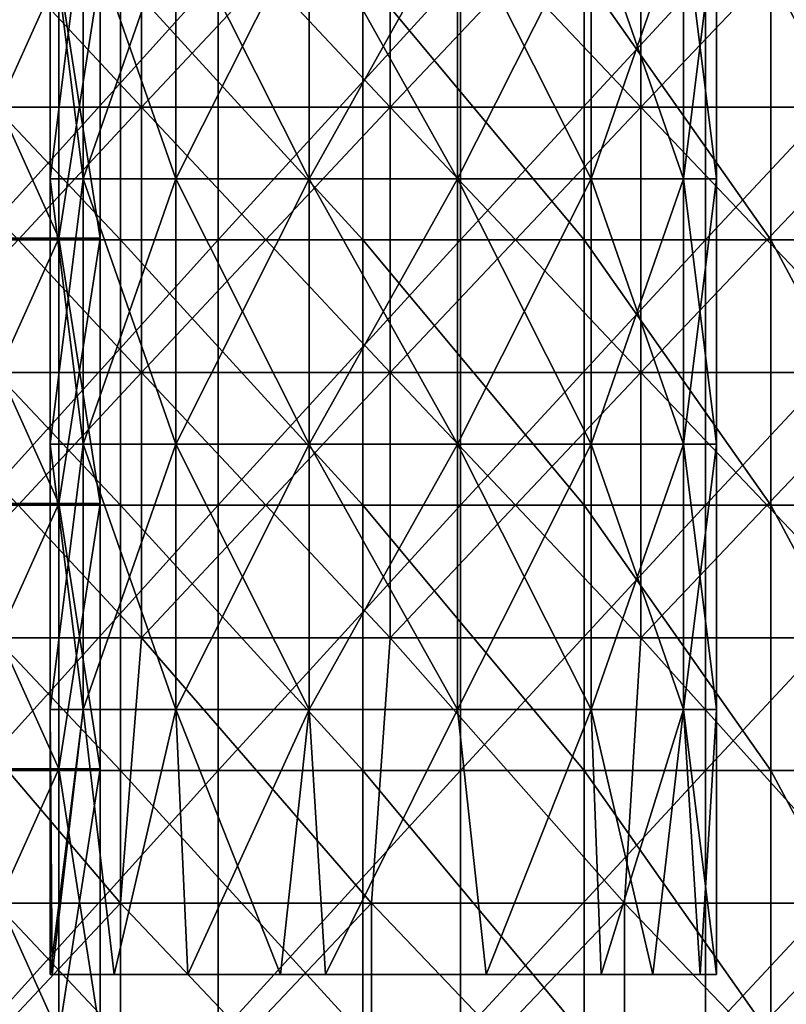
# Model space of a CAD drawing. Header units: inches. Extents: x -4.75 to 4.5, y 0 to 1.88.
# Tile 142 of 256: x -1.21 to -0.98, y 0.65 to 0.95. Entities that reach past the tile are written whole.
import ezdxf

# ---------------------------------------------------------------- set-up
doc = ezdxf.new("R2010")
doc.units = ezdxf.units.IN
doc.header["$LTSCALE"] = 101.851852
doc.header["$MEASUREMENT"] = 0
for name, color, linetype in [('105', 7, 'CONTINUOUS'), ('11', 7, 'CONTINUOUS'), ('12', 7, 'CONTINUOUS'), ('18', 7, 'CONTINUOUS'), ('19', 7, 'CONTINUOUS'), ('21', 7, 'CONTINUOUS'), ('67', 7, 'CONTINUOUS'), ('68', 7, 'CONTINUOUS')]:
    doc.layers.add(name, color=color, linetype=linetype)

msp = doc.modelspace()

# ---------------------------------------------------------------- linework, layer by layer
at = {"layer": '105', "color": 13, "linetype": 'Continuous', "true_color": 0xd67263}
for points in [[(-1.17733, 0.96282, -0.31022), (-1.25267, 0.96282, -0.31022), (-1.17733, 0.88274, -0.31022), (-1.17733, 0.96282, -0.31022)], [(-1.17733, 0.88274, -0.31022), (-1.25267, 0.96282, -0.31022), (-1.25267, 0.88274, -0.31022), (-1.17733, 0.88274, -0.31022)], [(-1.10419, 0.96282, -0.29219), (-1.17733, 0.96282, -0.31022), (-1.10419, 0.88274, -0.29219), (-1.10419, 0.96282, -0.29219)], [(-1.10419, 0.88274, -0.29219), (-1.17733, 0.96282, -0.31022), (-1.17733, 0.88274, -0.31022), (-1.10419, 0.88274, -0.29219)], [(-1.03748, 0.96282, -0.25718), (-1.10419, 0.96282, -0.29219), (-1.03748, 0.88274, -0.25718), (-1.03748, 0.96282, -0.25718)], [(-1.03748, 0.88274, -0.25718), (-1.10419, 0.96282, -0.29219), (-1.10419, 0.88274, -0.29219), (-1.03748, 0.88274, -0.25718)], [(-0.98109, 0.96282, -0.20723), (-1.03748, 0.96282, -0.25718), (-0.98109, 0.88274, -0.20723), (-0.98109, 0.96282, -0.20723)], [(-0.98109, 0.88274, -0.20723), (-1.03748, 0.96282, -0.25718), (-1.03748, 0.88274, -0.25718), (-0.98109, 0.88274, -0.20723)], [(-0.93829, 0.96282, -0.14523), (-0.98109, 0.96282, -0.20723), (-0.93829, 0.88274, -0.14523), (-0.93829, 0.96282, -0.14523)], [(-0.93829, 0.88274, -0.14523), (-0.98109, 0.96282, -0.20723), (-0.98109, 0.88274, -0.20723), (-0.93829, 0.88274, -0.14523)], [(-1.17733, 0.88274, -0.31022), (-1.25267, 0.88274, -0.31022), (-1.17733, 0.80266, -0.31022), (-1.17733, 0.88274, -0.31022)], [(-1.17733, 0.80266, -0.31022), (-1.25267, 0.88274, -0.31022), (-1.25267, 0.80266, -0.31022), (-1.17733, 0.80266, -0.31022)], [(-1.10419, 0.88274, -0.29219), (-1.17733, 0.88274, -0.31022), (-1.10419, 0.80266, -0.29219), (-1.10419, 0.88274, -0.29219)], [(-1.10419, 0.80266, -0.29219), (-1.17733, 0.88274, -0.31022), (-1.17733, 0.80266, -0.31022), (-1.10419, 0.80266, -0.29219)], [(-1.03748, 0.88274, -0.25718), (-1.10419, 0.88274, -0.29219), (-1.03748, 0.80266, -0.25718), (-1.03748, 0.88274, -0.25718)], [(-1.03748, 0.80266, -0.25718), (-1.10419, 0.88274, -0.29219), (-1.10419, 0.80266, -0.29219), (-1.03748, 0.80266, -0.25718)], [(-0.98109, 0.88274, -0.20723), (-1.03748, 0.88274, -0.25718), (-0.98109, 0.80266, -0.20723), (-0.98109, 0.88274, -0.20723)], [(-0.98109, 0.80266, -0.20723), (-1.03748, 0.88274, -0.25718), (-1.03748, 0.80266, -0.25718), (-0.98109, 0.80266, -0.20723)], [(-0.93829, 0.88274, -0.14523), (-0.98109, 0.88274, -0.20723), (-0.93829, 0.80266, -0.14523), (-0.93829, 0.88274, -0.14523)], [(-0.93829, 0.80266, -0.14523), (-0.98109, 0.88274, -0.20723), (-0.98109, 0.80266, -0.20723), (-0.93829, 0.80266, -0.14523)], [(-1.17733, 0.80266, -0.31022), (-1.25267, 0.80266, -0.31022), (-1.17733, 0.72258, -0.31022), (-1.17733, 0.80266, -0.31022)], [(-1.17733, 0.72258, -0.31022), (-1.25267, 0.80266, -0.31022), (-1.25267, 0.72258, -0.31022), (-1.17733, 0.72258, -0.31022)], [(-1.10419, 0.80266, -0.29219), (-1.17733, 0.80266, -0.31022), (-1.10419, 0.72258, -0.29219), (-1.10419, 0.80266, -0.29219)], [(-1.10419, 0.72258, -0.29219), (-1.17733, 0.80266, -0.31022), (-1.17733, 0.72258, -0.31022), (-1.10419, 0.72258, -0.29219)], [(-1.03748, 0.80266, -0.25718), (-1.10419, 0.80266, -0.29219), (-1.03748, 0.72258, -0.25718), (-1.03748, 0.80266, -0.25718)], [(-1.03748, 0.72258, -0.25718), (-1.10419, 0.80266, -0.29219), (-1.10419, 0.72258, -0.29219), (-1.03748, 0.72258, -0.25718)], [(-0.98109, 0.80266, -0.20723), (-1.03748, 0.80266, -0.25718), (-0.98109, 0.72258, -0.20723), (-0.98109, 0.80266, -0.20723)], [(-0.98109, 0.72258, -0.20723), (-1.03748, 0.80266, -0.25718), (-1.03748, 0.72258, -0.25718), (-0.98109, 0.72258, -0.20723)], [(-0.93829, 0.80266, -0.14523), (-0.98109, 0.80266, -0.20723), (-0.93829, 0.72258, -0.14523), (-0.93829, 0.80266, -0.14523)], [(-0.93829, 0.72258, -0.14523), (-0.98109, 0.80266, -0.20723), (-0.98109, 0.72258, -0.20723), (-0.93829, 0.72258, -0.14523)], [(-1.17733, 0.72258, -0.31022), (-1.25267, 0.72258, -0.31022), (-1.17733, 0.6425, -0.31022), (-1.17733, 0.72258, -0.31022)], [(-1.17733, 0.6425, -0.31022), (-1.25267, 0.72258, -0.31022), (-1.25267, 0.6425, -0.31022), (-1.17733, 0.6425, -0.31022)], [(-1.10419, 0.72258, -0.29219), (-1.17733, 0.72258, -0.31022), (-1.10419, 0.6425, -0.29219), (-1.10419, 0.72258, -0.29219)], [(-1.10419, 0.6425, -0.29219), (-1.17733, 0.72258, -0.31022), (-1.17733, 0.6425, -0.31022), (-1.10419, 0.6425, -0.29219)], [(-1.03748, 0.72258, -0.25718), (-1.10419, 0.72258, -0.29219), (-1.03748, 0.6425, -0.25718), (-1.03748, 0.72258, -0.25718)], [(-1.03748, 0.6425, -0.25718), (-1.10419, 0.72258, -0.29219), (-1.10419, 0.6425, -0.29219), (-1.03748, 0.6425, -0.25718)], [(-0.98109, 0.72258, -0.20723), (-1.03748, 0.72258, -0.25718), (-0.98109, 0.6425, -0.20723), (-0.98109, 0.72258, -0.20723)], [(-0.98109, 0.6425, -0.20723), (-1.03748, 0.72258, -0.25718), (-1.03748, 0.6425, -0.25718), (-0.98109, 0.6425, -0.20723)], [(-0.93829, 0.72258, -0.14523), (-0.98109, 0.72258, -0.20723), (-0.93829, 0.6425, -0.14523), (-0.93829, 0.72258, -0.14523)], [(-0.93829, 0.6425, -0.14523), (-0.98109, 0.72258, -0.20723), (-0.98109, 0.6425, -0.20723), (-0.93829, 0.6425, -0.14523)]]:
    msp.add_3dface(points, dxfattribs=at)
at = {"layer": '11', "color": 13, "linetype": 'Continuous', "true_color": 0xd67263}
for points in [[(-1.14785, 0.88274, 2.64028), (-1.2201, 0.88274, 2.60768), (-1.14785, 0.96282, 2.64028), (-1.14785, 0.88274, 2.64028)], [(-1.14785, 0.96282, 2.64028), (-1.2201, 0.88274, 2.60768), (-1.2201, 0.96282, 2.60768), (-1.14785, 0.96282, 2.64028)], [(-1.07473, 0.88274, 2.67088), (-1.14785, 0.88274, 2.64028), (-1.07473, 0.96282, 2.67088), (-1.07473, 0.88274, 2.67088)], [(-1.07473, 0.96282, 2.67088), (-1.14785, 0.88274, 2.64028), (-1.14785, 0.96282, 2.64028), (-1.07473, 0.96282, 2.67088)], [(-1.0008, 0.88274, 2.69945), (-1.07473, 0.88274, 2.67088), (-1.0008, 0.96282, 2.69945), (-1.0008, 0.88274, 2.69945)], [(-1.0008, 0.96282, 2.69945), (-1.07473, 0.88274, 2.67088), (-1.07473, 0.96282, 2.67088), (-1.0008, 0.96282, 2.69945)], [(-0.92611, 0.88274, 2.72598), (-1.0008, 0.88274, 2.69945), (-0.92611, 0.96282, 2.72598), (-0.92611, 0.88274, 2.72598)], [(-0.92611, 0.96282, 2.72598), (-1.0008, 0.88274, 2.69945), (-1.0008, 0.96282, 2.69945), (-0.92611, 0.96282, 2.72598)], [(-1.14785, 0.80266, 2.64028), (-1.2201, 0.80266, 2.60768), (-1.14785, 0.88274, 2.64028), (-1.14785, 0.80266, 2.64028)], [(-1.14785, 0.88274, 2.64028), (-1.2201, 0.80266, 2.60768), (-1.2201, 0.88274, 2.60768), (-1.14785, 0.88274, 2.64028)], [(-1.07473, 0.80266, 2.67088), (-1.14785, 0.80266, 2.64028), (-1.07473, 0.88274, 2.67088), (-1.07473, 0.80266, 2.67088)], [(-1.07473, 0.88274, 2.67088), (-1.14785, 0.80266, 2.64028), (-1.14785, 0.88274, 2.64028), (-1.07473, 0.88274, 2.67088)], [(-1.0008, 0.80266, 2.69945), (-1.07473, 0.80266, 2.67088), (-1.0008, 0.88274, 2.69945), (-1.0008, 0.80266, 2.69945)], [(-1.0008, 0.88274, 2.69945), (-1.07473, 0.80266, 2.67088), (-1.07473, 0.88274, 2.67088), (-1.0008, 0.88274, 2.69945)], [(-0.92611, 0.80266, 2.72598), (-1.0008, 0.80266, 2.69945), (-0.92611, 0.88274, 2.72598), (-0.92611, 0.80266, 2.72598)], [(-0.92611, 0.88274, 2.72598), (-1.0008, 0.80266, 2.69945), (-1.0008, 0.88274, 2.69945), (-0.92611, 0.88274, 2.72598)], [(-1.14785, 0.72258, 2.64028), (-1.2201, 0.72258, 2.60768), (-1.14785, 0.80266, 2.64028), (-1.14785, 0.72258, 2.64028)], [(-1.14785, 0.80266, 2.64028), (-1.2201, 0.72258, 2.60768), (-1.2201, 0.80266, 2.60768), (-1.14785, 0.80266, 2.64028)], [(-1.07473, 0.72258, 2.67088), (-1.14785, 0.72258, 2.64028), (-1.07473, 0.80266, 2.67088), (-1.07473, 0.72258, 2.67088)], [(-1.07473, 0.80266, 2.67088), (-1.14785, 0.72258, 2.64028), (-1.14785, 0.80266, 2.64028), (-1.07473, 0.80266, 2.67088)], [(-1.0008, 0.72258, 2.69945), (-1.07473, 0.72258, 2.67088), (-1.0008, 0.80266, 2.69945), (-1.0008, 0.72258, 2.69945)], [(-1.0008, 0.80266, 2.69945), (-1.07473, 0.72258, 2.67088), (-1.07473, 0.80266, 2.67088), (-1.0008, 0.80266, 2.69945)], [(-0.92611, 0.72258, 2.72598), (-1.0008, 0.72258, 2.69945), (-0.92611, 0.80266, 2.72598), (-0.92611, 0.72258, 2.72598)], [(-0.92611, 0.80266, 2.72598), (-1.0008, 0.72258, 2.69945), (-1.0008, 0.80266, 2.69945), (-0.92611, 0.80266, 2.72598)], [(-1.14785, 0.6425, 2.64028), (-1.2201, 0.6425, 2.60768), (-1.14785, 0.72258, 2.64028), (-1.14785, 0.6425, 2.64028)], [(-1.14785, 0.72258, 2.64028), (-1.2201, 0.6425, 2.60768), (-1.2201, 0.72258, 2.60768), (-1.14785, 0.72258, 2.64028)], [(-1.07473, 0.6425, 2.67088), (-1.14785, 0.6425, 2.64028), (-1.07473, 0.72258, 2.67088), (-1.07473, 0.6425, 2.67088)], [(-1.07473, 0.72258, 2.67088), (-1.14785, 0.6425, 2.64028), (-1.14785, 0.72258, 2.64028), (-1.07473, 0.72258, 2.67088)], [(-1.0008, 0.6425, 2.69945), (-1.07473, 0.6425, 2.67088), (-1.0008, 0.72258, 2.69945), (-1.0008, 0.6425, 2.69945)], [(-1.0008, 0.72258, 2.69945), (-1.07473, 0.6425, 2.67088), (-1.07473, 0.72258, 2.67088), (-1.0008, 0.72258, 2.69945)], [(-0.92611, 0.6425, 2.72598), (-1.0008, 0.6425, 2.69945), (-0.92611, 0.72258, 2.72598), (-0.92611, 0.6425, 2.72598)], [(-0.92611, 0.72258, 2.72598), (-1.0008, 0.6425, 2.69945), (-1.0008, 0.72258, 2.69945), (-0.92611, 0.72258, 2.72598)]]:
    msp.add_3dface(points, dxfattribs=at)
at = {"layer": '12', "color": 13, "linetype": 'Continuous', "true_color": 0xd67263}
for points in [[(-1.17098, 1.00286, 3.36455), (-1.24545, 1.00286, 3.3377), (-1.17098, 0.92278, 3.36455), (-1.17098, 1.00286, 3.36455)], [(-1.17098, 0.92278, 3.36455), (-1.24545, 1.00286, 3.3377), (-1.24545, 0.92278, 3.3377), (-1.17098, 0.92278, 3.36455)], [(-1.17098, 0.92278, -3.36455), (-1.24545, 0.92278, -3.3377), (-1.17098, 1.00286, -3.36455), (-1.17098, 0.92278, -3.36455)], [(-1.17098, 1.00286, -3.36455), (-1.24545, 0.92278, -3.3377), (-1.24545, 1.00286, -3.3377), (-1.17098, 1.00286, -3.36455)], [(-1.09593, 1.00286, 3.38974), (-1.17098, 1.00286, 3.36455), (-1.09593, 0.92278, 3.38974), (-1.09593, 1.00286, 3.38974)], [(-1.09593, 0.92278, 3.38974), (-1.17098, 1.00286, 3.36455), (-1.17098, 0.92278, 3.36455), (-1.09593, 0.92278, 3.38974)], [(-1.09593, 0.92278, -3.38974), (-1.17098, 0.92278, -3.36455), (-1.09593, 1.00286, -3.38974), (-1.09593, 0.92278, -3.38974)], [(-1.09593, 1.00286, -3.38974), (-1.17098, 0.92278, -3.36455), (-1.17098, 1.00286, -3.36455), (-1.09593, 1.00286, -3.38974)], [(-1.02034, 1.00286, 3.41326), (-1.09593, 1.00286, 3.38974), (-1.02034, 0.92278, 3.41326), (-1.02034, 1.00286, 3.41326)], [(-1.02034, 0.92278, 3.41326), (-1.09593, 1.00286, 3.38974), (-1.09593, 0.92278, 3.38974), (-1.02034, 0.92278, 3.41326)], [(-1.02034, 0.92278, -3.41326), (-1.09593, 0.92278, -3.38974), (-1.02034, 1.00286, -3.41326), (-1.02034, 0.92278, -3.41326)], [(-1.02034, 1.00286, -3.41326), (-1.09593, 0.92278, -3.38974), (-1.09593, 1.00286, -3.38974), (-1.02034, 1.00286, -3.41326)], [(-0.94425, 1.00286, 3.43508), (-1.02034, 1.00286, 3.41326), (-0.94425, 0.92278, 3.43508), (-0.94425, 1.00286, 3.43508)], [(-0.94425, 0.92278, 3.43508), (-1.02034, 1.00286, 3.41326), (-1.02034, 0.92278, 3.41326), (-0.94425, 0.92278, 3.43508)], [(-0.94425, 0.92278, -3.43508), (-1.02034, 0.92278, -3.41326), (-0.94425, 1.00286, -3.43508), (-0.94425, 0.92278, -3.43508)], [(-0.94425, 1.00286, -3.43508), (-1.02034, 0.92278, -3.41326), (-1.02034, 1.00286, -3.41326), (-0.94425, 1.00286, -3.43508)], [(-1.17098, 0.92278, 3.36455), (-1.24545, 0.92278, 3.3377), (-1.17098, 0.8427, 3.36455), (-1.17098, 0.92278, 3.36455)], [(-1.17098, 0.8427, 3.36455), (-1.24545, 0.92278, 3.3377), (-1.24545, 0.8427, 3.3377), (-1.17098, 0.8427, 3.36455)], [(-1.17098, 0.8427, -3.36455), (-1.24545, 0.8427, -3.3377), (-1.17098, 0.92278, -3.36455), (-1.17098, 0.8427, -3.36455)], [(-1.17098, 0.92278, -3.36455), (-1.24545, 0.8427, -3.3377), (-1.24545, 0.92278, -3.3377), (-1.17098, 0.92278, -3.36455)], [(-1.09593, 0.92278, 3.38974), (-1.17098, 0.92278, 3.36455), (-1.09593, 0.8427, 3.38974), (-1.09593, 0.92278, 3.38974)], [(-1.09593, 0.8427, 3.38974), (-1.17098, 0.92278, 3.36455), (-1.17098, 0.8427, 3.36455), (-1.09593, 0.8427, 3.38974)], [(-1.09593, 0.8427, -3.38974), (-1.17098, 0.8427, -3.36455), (-1.09593, 0.92278, -3.38974), (-1.09593, 0.8427, -3.38974)], [(-1.09593, 0.92278, -3.38974), (-1.17098, 0.8427, -3.36455), (-1.17098, 0.92278, -3.36455), (-1.09593, 0.92278, -3.38974)], [(-1.02034, 0.92278, 3.41326), (-1.09593, 0.92278, 3.38974), (-1.02034, 0.8427, 3.41326), (-1.02034, 0.92278, 3.41326)], [(-1.02034, 0.8427, 3.41326), (-1.09593, 0.92278, 3.38974), (-1.09593, 0.8427, 3.38974), (-1.02034, 0.8427, 3.41326)], [(-1.02034, 0.8427, -3.41326), (-1.09593, 0.8427, -3.38974), (-1.02034, 0.92278, -3.41326), (-1.02034, 0.8427, -3.41326)], [(-1.02034, 0.92278, -3.41326), (-1.09593, 0.8427, -3.38974), (-1.09593, 0.92278, -3.38974), (-1.02034, 0.92278, -3.41326)], [(-0.94425, 0.92278, 3.43508), (-1.02034, 0.92278, 3.41326), (-0.94425, 0.8427, 3.43508), (-0.94425, 0.92278, 3.43508)], [(-0.94425, 0.8427, 3.43508), (-1.02034, 0.92278, 3.41326), (-1.02034, 0.8427, 3.41326), (-0.94425, 0.8427, 3.43508)], [(-0.94425, 0.8427, -3.43508), (-1.02034, 0.8427, -3.41326), (-0.94425, 0.92278, -3.43508), (-0.94425, 0.8427, -3.43508)], [(-0.94425, 0.92278, -3.43508), (-1.02034, 0.8427, -3.41326), (-1.02034, 0.92278, -3.41326), (-0.94425, 0.92278, -3.43508)], [(-1.17098, 0.8427, 3.36455), (-1.24545, 0.8427, 3.3377), (-1.17098, 0.76262, 3.36455), (-1.17098, 0.8427, 3.36455)], [(-1.17098, 0.76262, 3.36455), (-1.24545, 0.8427, 3.3377), (-1.24545, 0.76262, 3.3377), (-1.17098, 0.76262, 3.36455)], [(-1.17098, 0.76262, -3.36455), (-1.24545, 0.76262, -3.3377), (-1.17098, 0.8427, -3.36455), (-1.17098, 0.76262, -3.36455)], [(-1.17098, 0.8427, -3.36455), (-1.24545, 0.76262, -3.3377), (-1.24545, 0.8427, -3.3377), (-1.17098, 0.8427, -3.36455)], [(-1.09593, 0.8427, 3.38974), (-1.17098, 0.8427, 3.36455), (-1.09593, 0.76262, 3.38974), (-1.09593, 0.8427, 3.38974)], [(-1.09593, 0.76262, 3.38974), (-1.17098, 0.8427, 3.36455), (-1.17098, 0.76262, 3.36455), (-1.09593, 0.76262, 3.38974)], [(-1.09593, 0.76262, -3.38974), (-1.17098, 0.76262, -3.36455), (-1.09593, 0.8427, -3.38974), (-1.09593, 0.76262, -3.38974)], [(-1.09593, 0.8427, -3.38974), (-1.17098, 0.76262, -3.36455), (-1.17098, 0.8427, -3.36455), (-1.09593, 0.8427, -3.38974)], [(-1.02034, 0.8427, 3.41326), (-1.09593, 0.8427, 3.38974), (-1.02034, 0.76262, 3.41326), (-1.02034, 0.8427, 3.41326)], [(-1.02034, 0.76262, 3.41326), (-1.09593, 0.8427, 3.38974), (-1.09593, 0.76262, 3.38974), (-1.02034, 0.76262, 3.41326)], [(-1.02034, 0.76262, -3.41326), (-1.09593, 0.76262, -3.38974), (-1.02034, 0.8427, -3.41326), (-1.02034, 0.76262, -3.41326)], [(-1.02034, 0.8427, -3.41326), (-1.09593, 0.76262, -3.38974), (-1.09593, 0.8427, -3.38974), (-1.02034, 0.8427, -3.41326)], [(-0.94425, 0.8427, 3.43508), (-1.02034, 0.8427, 3.41326), (-0.94425, 0.76262, 3.43508), (-0.94425, 0.8427, 3.43508)], [(-0.94425, 0.76262, 3.43508), (-1.02034, 0.8427, 3.41326), (-1.02034, 0.76262, 3.41326), (-0.94425, 0.76262, 3.43508)], [(-0.94425, 0.76262, -3.43508), (-1.02034, 0.76262, -3.41326), (-0.94425, 0.8427, -3.43508), (-0.94425, 0.76262, -3.43508)], [(-0.94425, 0.8427, -3.43508), (-1.02034, 0.76262, -3.41326), (-1.02034, 0.8427, -3.41326), (-0.94425, 0.8427, -3.43508)], [(-1.17731, 0.68254, 3.36234), (-1.24545, 0.76262, 3.3377), (-1.25244, 0.68254, 3.33509), (-1.17731, 0.68254, 3.36234)], [(-1.17731, 0.68254, -3.36234), (-1.25244, 0.68254, -3.33509), (-1.24545, 0.76262, -3.3377), (-1.17731, 0.68254, -3.36234)], [(-1.17098, 0.76262, 3.36455), (-1.24545, 0.76262, 3.3377), (-1.17731, 0.68254, 3.36234), (-1.17098, 0.76262, 3.36455)], [(-1.17098, 0.76262, -3.36455), (-1.17731, 0.68254, -3.36234), (-1.24545, 0.76262, -3.3377), (-1.17098, 0.76262, -3.36455)], [(-1.10158, 0.68254, 3.38791), (-1.17098, 0.76262, 3.36455), (-1.17731, 0.68254, 3.36234), (-1.10158, 0.68254, 3.38791)], [(-1.10158, 0.68254, -3.38791), (-1.17731, 0.68254, -3.36234), (-1.17098, 0.76262, -3.36455), (-1.10158, 0.68254, -3.38791)], [(-1.09593, 0.76262, 3.38974), (-1.17098, 0.76262, 3.36455), (-1.10158, 0.68254, 3.38791), (-1.09593, 0.76262, 3.38974)], [(-1.09593, 0.76262, -3.38974), (-1.10158, 0.68254, -3.38791), (-1.17098, 0.76262, -3.36455), (-1.09593, 0.76262, -3.38974)], [(-1.0253, 0.68254, 3.41177), (-1.09593, 0.76262, 3.38974), (-1.10158, 0.68254, 3.38791), (-1.0253, 0.68254, 3.41177)], [(-1.0253, 0.68254, -3.41177), (-1.10158, 0.68254, -3.38791), (-1.09593, 0.76262, -3.38974), (-1.0253, 0.68254, -3.41177)], [(-1.02034, 0.76262, 3.41326), (-1.09593, 0.76262, 3.38974), (-1.0253, 0.68254, 3.41177), (-1.02034, 0.76262, 3.41326)], [(-1.02034, 0.76262, -3.41326), (-1.0253, 0.68254, -3.41177), (-1.09593, 0.76262, -3.38974), (-1.02034, 0.76262, -3.41326)], [(-0.9485, 0.68254, 3.43391), (-1.02034, 0.76262, 3.41326), (-1.0253, 0.68254, 3.41177), (-0.9485, 0.68254, 3.43391)], [(-0.9485, 0.68254, -3.43391), (-1.0253, 0.68254, -3.41177), (-1.02034, 0.76262, -3.41326), (-0.9485, 0.68254, -3.43391)], [(-0.94425, 0.76262, 3.43508), (-1.02034, 0.76262, 3.41326), (-0.9485, 0.68254, 3.43391), (-0.94425, 0.76262, 3.43508)], [(-0.94425, 0.76262, -3.43508), (-0.9485, 0.68254, -3.43391), (-1.02034, 0.76262, -3.41326), (-0.94425, 0.76262, -3.43508)], [(-1.17731, 0.68254, 3.36234), (-1.25244, 0.68254, 3.33509), (-1.17731, 0.60246, 3.36234), (-1.17731, 0.68254, 3.36234)], [(-1.17731, 0.60246, 3.36234), (-1.25244, 0.68254, 3.33509), (-1.25244, 0.60246, 3.33509), (-1.17731, 0.60246, 3.36234)], [(-1.25244, 0.68254, -3.33509), (-1.17731, 0.68254, -3.36234), (-1.25244, 0.60246, -3.33509), (-1.25244, 0.68254, -3.33509)], [(-1.25244, 0.60246, -3.33509), (-1.17731, 0.68254, -3.36234), (-1.17731, 0.60246, -3.36234), (-1.25244, 0.60246, -3.33509)], [(-1.10158, 0.68254, 3.38791), (-1.17731, 0.68254, 3.36234), (-1.10158, 0.60246, 3.38791), (-1.10158, 0.68254, 3.38791)], [(-1.10158, 0.60246, 3.38791), (-1.17731, 0.68254, 3.36234), (-1.17731, 0.60246, 3.36234), (-1.10158, 0.60246, 3.38791)], [(-1.17731, 0.68254, -3.36234), (-1.10158, 0.68254, -3.38791), (-1.17731, 0.60246, -3.36234), (-1.17731, 0.68254, -3.36234)], [(-1.17731, 0.60246, -3.36234), (-1.10158, 0.68254, -3.38791), (-1.10158, 0.60246, -3.38791), (-1.17731, 0.60246, -3.36234)], [(-1.0253, 0.68254, 3.41177), (-1.10158, 0.68254, 3.38791), (-1.0253, 0.60246, 3.41177), (-1.0253, 0.68254, 3.41177)], [(-1.0253, 0.60246, 3.41177), (-1.10158, 0.68254, 3.38791), (-1.10158, 0.60246, 3.38791), (-1.0253, 0.60246, 3.41177)], [(-1.10158, 0.68254, -3.38791), (-1.0253, 0.68254, -3.41177), (-1.10158, 0.60246, -3.38791), (-1.10158, 0.68254, -3.38791)], [(-1.10158, 0.60246, -3.38791), (-1.0253, 0.68254, -3.41177), (-1.0253, 0.60246, -3.41177), (-1.10158, 0.60246, -3.38791)], [(-0.9485, 0.68254, 3.43391), (-1.0253, 0.68254, 3.41177), (-0.9485, 0.60246, 3.43391), (-0.9485, 0.68254, 3.43391)], [(-0.9485, 0.60246, 3.43391), (-1.0253, 0.68254, 3.41177), (-1.0253, 0.60246, 3.41177), (-0.9485, 0.60246, 3.43391)], [(-1.0253, 0.68254, -3.41177), (-0.9485, 0.68254, -3.43391), (-1.0253, 0.60246, -3.41177), (-1.0253, 0.68254, -3.41177)], [(-1.0253, 0.60246, -3.41177), (-0.9485, 0.68254, -3.43391), (-0.9485, 0.60246, -3.43391), (-1.0253, 0.60246, -3.41177)]]:
    msp.add_3dface(points, dxfattribs=at)
at = {"layer": '18', "color": 13, "linetype": 'Continuous', "true_color": 0xd67263}
for points in [[(-1.19592, 0.88324, 1.32), (-1.23197, 0.88324, 1.25756), (-1.19592, 0.96332, 1.32), (-1.19592, 0.88324, 1.32)], [(-1.19592, 0.96332, 1.32), (-1.23197, 0.88324, 1.25756), (-1.23197, 0.96332, 1.25756), (-1.19592, 0.96332, 1.32)], [(-1.1834, 0.88324, 1.391), (-1.19592, 0.88324, 1.32), (-1.1834, 0.96332, 1.391), (-1.1834, 0.88324, 1.391)], [(-1.1834, 0.96332, 1.391), (-1.19592, 0.88324, 1.32), (-1.19592, 0.96332, 1.32), (-1.1834, 0.96332, 1.391)], [(-1.19592, 0.80316, 1.32), (-1.23197, 0.80316, 1.25756), (-1.19592, 0.88324, 1.32), (-1.19592, 0.80316, 1.32)], [(-1.19592, 0.88324, 1.32), (-1.23197, 0.80316, 1.25756), (-1.23197, 0.88324, 1.25756), (-1.19592, 0.88324, 1.32)], [(-1.1834, 0.80316, 1.391), (-1.19592, 0.80316, 1.32), (-1.1834, 0.88324, 1.391), (-1.1834, 0.80316, 1.391)], [(-1.1834, 0.88324, 1.391), (-1.19592, 0.80316, 1.32), (-1.19592, 0.88324, 1.32), (-1.1834, 0.88324, 1.391)], [(-1.19592, 0.72308, 1.32), (-1.23197, 0.72308, 1.25756), (-1.19592, 0.80316, 1.32), (-1.19592, 0.72308, 1.32)], [(-1.19592, 0.80316, 1.32), (-1.23197, 0.72308, 1.25756), (-1.23197, 0.80316, 1.25756), (-1.19592, 0.80316, 1.32)], [(-1.1834, 0.72308, 1.391), (-1.19592, 0.72308, 1.32), (-1.1834, 0.80316, 1.391), (-1.1834, 0.72308, 1.391)], [(-1.1834, 0.80316, 1.391), (-1.19592, 0.72308, 1.32), (-1.19592, 0.80316, 1.32), (-1.1834, 0.80316, 1.391)], [(-1.19592, 0.643, 1.32), (-1.23197, 0.643, 1.25756), (-1.19592, 0.72308, 1.32), (-1.19592, 0.643, 1.32)], [(-1.19592, 0.72308, 1.32), (-1.23197, 0.643, 1.25756), (-1.23197, 0.72308, 1.25756), (-1.19592, 0.72308, 1.32)], [(-1.1834, 0.643, 1.391), (-1.19592, 0.643, 1.32), (-1.1834, 0.72308, 1.391), (-1.1834, 0.643, 1.391)], [(-1.1834, 0.72308, 1.391), (-1.19592, 0.643, 1.32), (-1.19592, 0.72308, 1.32), (-1.1834, 0.72308, 1.391)]]:
    msp.add_3dface(points, dxfattribs=at)
at = {"layer": '19', "color": 13, "linetype": 'Continuous', "true_color": 0xd67263}
for points in [[(-1.23197, 0.88324, 1.52444), (-1.19592, 0.88324, 1.462), (-1.23197, 0.96332, 1.52444), (-1.23197, 0.88324, 1.52444)], [(-1.23197, 0.96332, 1.52444), (-1.19592, 0.88324, 1.462), (-1.19592, 0.96332, 1.462), (-1.23197, 0.96332, 1.52444)], [(-1.1834, 0.88324, 1.391), (-1.1834, 0.96332, 1.391), (-1.19592, 0.96332, 1.462), (-1.1834, 0.88324, 1.391)], [(-1.19592, 0.88324, 1.462), (-1.1834, 0.88324, 1.391), (-1.19592, 0.96332, 1.462), (-1.19592, 0.88324, 1.462)], [(-1.23197, 0.80316, 1.52444), (-1.19592, 0.80316, 1.462), (-1.23197, 0.88324, 1.52444), (-1.23197, 0.80316, 1.52444)], [(-1.23197, 0.88324, 1.52444), (-1.19592, 0.80316, 1.462), (-1.19592, 0.88324, 1.462), (-1.23197, 0.88324, 1.52444)], [(-1.1834, 0.80316, 1.391), (-1.1834, 0.88324, 1.391), (-1.19592, 0.88324, 1.462), (-1.1834, 0.80316, 1.391)], [(-1.19592, 0.80316, 1.462), (-1.1834, 0.80316, 1.391), (-1.19592, 0.88324, 1.462), (-1.19592, 0.80316, 1.462)], [(-1.23197, 0.72308, 1.52444), (-1.19592, 0.72308, 1.462), (-1.23197, 0.80316, 1.52444), (-1.23197, 0.72308, 1.52444)], [(-1.23197, 0.80316, 1.52444), (-1.19592, 0.72308, 1.462), (-1.19592, 0.80316, 1.462), (-1.23197, 0.80316, 1.52444)], [(-1.1834, 0.72308, 1.391), (-1.1834, 0.80316, 1.391), (-1.19592, 0.80316, 1.462), (-1.1834, 0.72308, 1.391)], [(-1.19592, 0.72308, 1.462), (-1.1834, 0.72308, 1.391), (-1.19592, 0.80316, 1.462), (-1.19592, 0.72308, 1.462)], [(-1.23197, 0.643, 1.52444), (-1.19592, 0.643, 1.462), (-1.23197, 0.72308, 1.52444), (-1.23197, 0.643, 1.52444)], [(-1.23197, 0.72308, 1.52444), (-1.19592, 0.643, 1.462), (-1.19592, 0.72308, 1.462), (-1.23197, 0.72308, 1.52444)], [(-1.1834, 0.643, 1.391), (-1.1834, 0.72308, 1.391), (-1.19592, 0.72308, 1.462), (-1.1834, 0.643, 1.391)], [(-1.19592, 0.643, 1.462), (-1.1834, 0.643, 1.391), (-1.19592, 0.72308, 1.462), (-1.19592, 0.643, 1.462)]]:
    msp.add_3dface(points, dxfattribs=at)
at = {"layer": '21', "color": 13, "linetype": 'Continuous', "true_color": 0xd67263}
for points in [[(-1.19787, 0.661, 3.02723), (-1.19787, 0.661, 3.00609), (-1.19848, 0.661, 3.01666), (-1.19787, 0.661, 3.02723)], [(-1.11524, 0.661, 3.04852), (-1.11524, 0.661, 2.98481), (-1.19787, 0.661, 3.02723), (-1.11524, 0.661, 3.04852)], [(-1.17923, 0.661, 3.07578), (-1.11524, 0.661, 3.04852), (-1.19787, 0.661, 3.02723), (-1.17923, 0.661, 3.07578)], [(-1.19787, 0.661, 3.02723), (-1.11524, 0.661, 2.98481), (-1.19787, 0.661, 3.00609), (-1.19787, 0.661, 3.02723)], [(-1.19787, 0.661, 3.00609), (-1.11524, 0.661, 2.98481), (-1.17923, 0.661, 2.95754), (-1.19787, 0.661, 3.00609)], [(-1.15698, 0.661, 3.09798), (-1.11524, 0.661, 3.04852), (-1.17923, 0.661, 3.07578), (-1.15698, 0.661, 3.09798)], [(-1.11524, 0.661, 2.98481), (-1.11546, 0.661, 2.9177), (-1.17923, 0.661, 2.95754), (-1.11524, 0.661, 2.98481)], [(-1.17923, 0.661, 2.95754), (-1.11546, 0.661, 2.9177), (-1.15698, 0.661, 2.93534), (-1.17923, 0.661, 2.95754)], [(-1.12899, 0.661, 3.11222), (-1.11524, 0.661, 3.04852), (-1.15698, 0.661, 3.09798), (-1.12899, 0.661, 3.11222)], [(-1.11546, 0.661, 2.9177), (-1.12899, 0.661, 2.9211), (-1.15698, 0.661, 2.93534), (-1.11546, 0.661, 2.9177)], [(-1.11546, 0.661, 3.11563), (-1.11524, 0.661, 3.04852), (-1.12899, 0.661, 3.11222), (-1.11546, 0.661, 3.11563)], [(-1.06696, 0.661, 3.11222), (-1.03234, 0.661, 3.09272), (-1.11546, 0.661, 3.11563), (-1.06696, 0.661, 3.11222)], [(-1.11546, 0.661, 3.11563), (-1.03234, 0.661, 3.09272), (-1.11524, 0.661, 3.04852), (-1.11546, 0.661, 3.11563)], [(-1.11524, 0.661, 2.98481), (-1.06696, 0.661, 2.9211), (-1.11546, 0.661, 2.9177), (-1.11524, 0.661, 2.98481)], [(-1.03234, 0.661, 3.09272), (-1.03516, 0.661, 3.01666), (-1.11524, 0.661, 3.04852), (-1.03234, 0.661, 3.09272)], [(-1.03516, 0.661, 3.01666), (-1.03234, 0.661, 2.9406), (-1.11524, 0.661, 2.98481), (-1.03516, 0.661, 3.01666)], [(-1.11524, 0.661, 3.04852), (-1.03516, 0.661, 3.01666), (-1.11524, 0.661, 2.98481), (-1.11524, 0.661, 3.04852)], [(-1.03234, 0.661, 2.9406), (-1.06696, 0.661, 2.9211), (-1.11524, 0.661, 2.98481), (-1.03234, 0.661, 2.9406)], [(-1.03234, 0.661, 3.09272), (-0.99748, 0.661, 3.01666), (-1.03516, 0.661, 3.01666), (-1.03234, 0.661, 3.09272)], [(-1.03516, 0.661, 3.01666), (-0.99748, 0.661, 3.01666), (-1.00242, 0.661, 2.98554), (-1.03516, 0.661, 3.01666)], [(-1.03234, 0.661, 2.9406), (-1.03516, 0.661, 3.01666), (-1.01672, 0.661, 2.95754), (-1.03234, 0.661, 2.9406)], [(-1.01672, 0.661, 2.95754), (-1.03516, 0.661, 3.01666), (-1.00242, 0.661, 2.98554), (-1.01672, 0.661, 2.95754)], [(-1.00242, 0.661, 3.04778), (-0.99748, 0.661, 3.01666), (-1.03234, 0.661, 3.09272), (-1.00242, 0.661, 3.04778)], [(-1.01672, 0.661, 3.07578), (-1.00242, 0.661, 3.04778), (-1.03234, 0.661, 3.09272), (-1.01672, 0.661, 3.07578)]]:
    msp.add_3dface(points, dxfattribs=at)
at = {"layer": '67', "color": 13, "linetype": 'Continuous', "true_color": 0xd67263}
for points in [[(-1.18852, 0.98124, 2.97306), (-1.19848, 0.98124, 3.01666), (-1.18852, 0.90116, 2.97306), (-1.18852, 0.98124, 2.97306)], [(-1.18852, 0.90116, 2.97306), (-1.19848, 0.98124, 3.01666), (-1.19848, 0.90116, 3.01666), (-1.18852, 0.90116, 2.97306)], [(-1.16064, 0.98124, 2.93809), (-1.18852, 0.98124, 2.97306), (-1.16064, 0.90116, 2.93809), (-1.16064, 0.98124, 2.93809)], [(-1.16064, 0.90116, 2.93809), (-1.18852, 0.98124, 2.97306), (-1.18852, 0.90116, 2.97306), (-1.16064, 0.90116, 2.93809)], [(-1.12034, 0.98124, 2.91868), (-1.16064, 0.98124, 2.93809), (-1.12034, 0.90116, 2.91868), (-1.12034, 0.98124, 2.91868)], [(-1.12034, 0.90116, 2.91868), (-1.16064, 0.98124, 2.93809), (-1.16064, 0.90116, 2.93809), (-1.12034, 0.90116, 2.91868)], [(-1.07561, 0.98124, 2.91868), (-1.12034, 0.98124, 2.91868), (-1.07561, 0.90116, 2.91868), (-1.07561, 0.98124, 2.91868)], [(-1.07561, 0.90116, 2.91868), (-1.12034, 0.98124, 2.91868), (-1.12034, 0.90116, 2.91868), (-1.07561, 0.90116, 2.91868)], [(-1.03531, 0.98124, 2.93809), (-1.07561, 0.98124, 2.91868), (-1.03531, 0.90116, 2.93809), (-1.03531, 0.98124, 2.93809)], [(-1.03531, 0.90116, 2.93809), (-1.07561, 0.98124, 2.91868), (-1.07561, 0.90116, 2.91868), (-1.03531, 0.90116, 2.93809)], [(-1.00743, 0.98124, 2.97306), (-1.03531, 0.98124, 2.93809), (-1.00743, 0.90116, 2.97306), (-1.00743, 0.98124, 2.97306)], [(-1.00743, 0.90116, 2.97306), (-1.03531, 0.98124, 2.93809), (-1.03531, 0.90116, 2.93809), (-1.00743, 0.90116, 2.97306)], [(-0.99748, 0.98124, 3.01666), (-1.00743, 0.98124, 2.97306), (-0.99748, 0.90116, 3.01666), (-0.99748, 0.98124, 3.01666)], [(-0.99748, 0.90116, 3.01666), (-1.00743, 0.98124, 2.97306), (-1.00743, 0.90116, 2.97306), (-0.99748, 0.90116, 3.01666)], [(-1.18852, 0.90116, 2.97306), (-1.19848, 0.90116, 3.01666), (-1.18852, 0.82108, 2.97306), (-1.18852, 0.90116, 2.97306)], [(-1.18852, 0.82108, 2.97306), (-1.19848, 0.90116, 3.01666), (-1.19848, 0.82108, 3.01666), (-1.18852, 0.82108, 2.97306)], [(-1.16064, 0.90116, 2.93809), (-1.18852, 0.90116, 2.97306), (-1.16064, 0.82108, 2.93809), (-1.16064, 0.90116, 2.93809)], [(-1.16064, 0.82108, 2.93809), (-1.18852, 0.90116, 2.97306), (-1.18852, 0.82108, 2.97306), (-1.16064, 0.82108, 2.93809)], [(-1.12034, 0.90116, 2.91868), (-1.16064, 0.90116, 2.93809), (-1.12034, 0.82108, 2.91868), (-1.12034, 0.90116, 2.91868)], [(-1.12034, 0.82108, 2.91868), (-1.16064, 0.90116, 2.93809), (-1.16064, 0.82108, 2.93809), (-1.12034, 0.82108, 2.91868)], [(-1.07561, 0.90116, 2.91868), (-1.12034, 0.90116, 2.91868), (-1.07561, 0.82108, 2.91868), (-1.07561, 0.90116, 2.91868)], [(-1.07561, 0.82108, 2.91868), (-1.12034, 0.90116, 2.91868), (-1.12034, 0.82108, 2.91868), (-1.07561, 0.82108, 2.91868)], [(-1.03531, 0.90116, 2.93809), (-1.07561, 0.90116, 2.91868), (-1.03531, 0.82108, 2.93809), (-1.03531, 0.90116, 2.93809)], [(-1.03531, 0.82108, 2.93809), (-1.07561, 0.90116, 2.91868), (-1.07561, 0.82108, 2.91868), (-1.03531, 0.82108, 2.93809)], [(-1.00743, 0.90116, 2.97306), (-1.03531, 0.90116, 2.93809), (-1.00743, 0.82108, 2.97306), (-1.00743, 0.90116, 2.97306)], [(-1.00743, 0.82108, 2.97306), (-1.03531, 0.90116, 2.93809), (-1.03531, 0.82108, 2.93809), (-1.00743, 0.82108, 2.97306)], [(-0.99748, 0.90116, 3.01666), (-1.00743, 0.90116, 2.97306), (-0.99748, 0.82108, 3.01666), (-0.99748, 0.90116, 3.01666)], [(-0.99748, 0.82108, 3.01666), (-1.00743, 0.90116, 2.97306), (-1.00743, 0.82108, 2.97306), (-0.99748, 0.82108, 3.01666)], [(-1.18852, 0.82108, 2.97306), (-1.19848, 0.82108, 3.01666), (-1.18852, 0.741, 2.97306), (-1.18852, 0.82108, 2.97306)], [(-1.18852, 0.741, 2.97306), (-1.19848, 0.82108, 3.01666), (-1.19848, 0.741, 3.01666), (-1.18852, 0.741, 2.97306)], [(-1.16064, 0.82108, 2.93809), (-1.18852, 0.82108, 2.97306), (-1.16064, 0.741, 2.93809), (-1.16064, 0.82108, 2.93809)], [(-1.16064, 0.741, 2.93809), (-1.18852, 0.82108, 2.97306), (-1.18852, 0.741, 2.97306), (-1.16064, 0.741, 2.93809)], [(-1.12034, 0.82108, 2.91868), (-1.16064, 0.82108, 2.93809), (-1.12034, 0.741, 2.91868), (-1.12034, 0.82108, 2.91868)], [(-1.12034, 0.741, 2.91868), (-1.16064, 0.82108, 2.93809), (-1.16064, 0.741, 2.93809), (-1.12034, 0.741, 2.91868)], [(-1.07561, 0.82108, 2.91868), (-1.12034, 0.82108, 2.91868), (-1.07561, 0.741, 2.91868), (-1.07561, 0.82108, 2.91868)], [(-1.07561, 0.741, 2.91868), (-1.12034, 0.82108, 2.91868), (-1.12034, 0.741, 2.91868), (-1.07561, 0.741, 2.91868)], [(-1.03531, 0.82108, 2.93809), (-1.07561, 0.82108, 2.91868), (-1.03531, 0.741, 2.93809), (-1.03531, 0.82108, 2.93809)], [(-1.03531, 0.741, 2.93809), (-1.07561, 0.82108, 2.91868), (-1.07561, 0.741, 2.91868), (-1.03531, 0.741, 2.93809)], [(-1.00743, 0.82108, 2.97306), (-1.03531, 0.82108, 2.93809), (-1.00743, 0.741, 2.97306), (-1.00743, 0.82108, 2.97306)], [(-1.00743, 0.741, 2.97306), (-1.03531, 0.82108, 2.93809), (-1.03531, 0.741, 2.93809), (-1.00743, 0.741, 2.97306)], [(-0.99748, 0.82108, 3.01666), (-1.00743, 0.82108, 2.97306), (-0.99748, 0.741, 3.01666), (-0.99748, 0.82108, 3.01666)], [(-0.99748, 0.741, 3.01666), (-1.00743, 0.82108, 2.97306), (-1.00743, 0.741, 2.97306), (-0.99748, 0.741, 3.01666)], [(-1.19848, 0.661, 3.01666), (-1.19787, 0.661, 3.00609), (-1.19848, 0.741, 3.01666), (-1.19848, 0.661, 3.01666)], [(-1.19787, 0.661, 3.00609), (-1.18852, 0.741, 2.97306), (-1.19848, 0.741, 3.01666), (-1.19787, 0.661, 3.00609)], [(-1.19787, 0.661, 3.00609), (-1.17923, 0.661, 2.95754), (-1.18852, 0.741, 2.97306), (-1.19787, 0.661, 3.00609)], [(-1.17923, 0.661, 2.95754), (-1.16064, 0.741, 2.93809), (-1.18852, 0.741, 2.97306), (-1.17923, 0.661, 2.95754)], [(-1.17923, 0.661, 2.95754), (-1.15698, 0.661, 2.93534), (-1.16064, 0.741, 2.93809), (-1.17923, 0.661, 2.95754)], [(-1.15698, 0.661, 2.93534), (-1.12899, 0.661, 2.9211), (-1.16064, 0.741, 2.93809), (-1.15698, 0.661, 2.93534)], [(-1.12899, 0.661, 2.9211), (-1.12034, 0.741, 2.91868), (-1.16064, 0.741, 2.93809), (-1.12899, 0.661, 2.9211)], [(-1.12899, 0.661, 2.9211), (-1.11546, 0.661, 2.9177), (-1.12034, 0.741, 2.91868), (-1.12899, 0.661, 2.9211)], [(-1.11546, 0.661, 2.9177), (-1.07561, 0.741, 2.91868), (-1.12034, 0.741, 2.91868), (-1.11546, 0.661, 2.9177)], [(-1.11546, 0.661, 2.9177), (-1.06696, 0.661, 2.9211), (-1.07561, 0.741, 2.91868), (-1.11546, 0.661, 2.9177)], [(-1.06696, 0.661, 2.9211), (-1.03531, 0.741, 2.93809), (-1.07561, 0.741, 2.91868), (-1.06696, 0.661, 2.9211)], [(-1.06696, 0.661, 2.9211), (-1.03234, 0.661, 2.9406), (-1.03531, 0.741, 2.93809), (-1.06696, 0.661, 2.9211)], [(-1.03234, 0.661, 2.9406), (-1.01672, 0.661, 2.95754), (-1.03531, 0.741, 2.93809), (-1.03234, 0.661, 2.9406)], [(-1.01672, 0.661, 2.95754), (-1.00743, 0.741, 2.97306), (-1.03531, 0.741, 2.93809), (-1.01672, 0.661, 2.95754)], [(-1.01672, 0.661, 2.95754), (-1.00242, 0.661, 2.98554), (-1.00743, 0.741, 2.97306), (-1.01672, 0.661, 2.95754)], [(-1.00242, 0.661, 2.98554), (-0.99748, 0.661, 3.01666), (-1.00743, 0.741, 2.97306), (-1.00242, 0.661, 2.98554)], [(-0.99748, 0.661, 3.01666), (-0.99748, 0.741, 3.01666), (-1.00743, 0.741, 2.97306), (-0.99748, 0.661, 3.01666)]]:
    msp.add_3dface(points, dxfattribs=at)
at = {"layer": '68', "color": 13, "linetype": 'Continuous', "true_color": 0xd67263}
for points in [[(-1.19848, 0.90116, 3.01666), (-1.19848, 0.98124, 3.01666), (-1.18852, 0.98124, 3.06027), (-1.19848, 0.90116, 3.01666)], [(-1.19848, 0.90116, 3.01666), (-1.18852, 0.98124, 3.06027), (-1.18852, 0.90116, 3.06027), (-1.19848, 0.90116, 3.01666)], [(-1.18852, 0.98124, 3.06027), (-1.16064, 0.98124, 3.09524), (-1.18852, 0.90116, 3.06027), (-1.18852, 0.98124, 3.06027)], [(-1.18852, 0.90116, 3.06027), (-1.16064, 0.98124, 3.09524), (-1.16064, 0.90116, 3.09524), (-1.18852, 0.90116, 3.06027)], [(-1.16064, 0.98124, 3.09524), (-1.12034, 0.98124, 3.11464), (-1.16064, 0.90116, 3.09524), (-1.16064, 0.98124, 3.09524)], [(-1.16064, 0.90116, 3.09524), (-1.12034, 0.98124, 3.11464), (-1.12034, 0.90116, 3.11464), (-1.16064, 0.90116, 3.09524)], [(-1.12034, 0.98124, 3.11464), (-1.07561, 0.98124, 3.11464), (-1.12034, 0.90116, 3.11464), (-1.12034, 0.98124, 3.11464)], [(-1.12034, 0.90116, 3.11464), (-1.07561, 0.98124, 3.11464), (-1.07561, 0.90116, 3.11464), (-1.12034, 0.90116, 3.11464)], [(-1.07561, 0.98124, 3.11464), (-1.03531, 0.98124, 3.09524), (-1.07561, 0.90116, 3.11464), (-1.07561, 0.98124, 3.11464)], [(-1.07561, 0.90116, 3.11464), (-1.03531, 0.98124, 3.09524), (-1.03531, 0.90116, 3.09524), (-1.07561, 0.90116, 3.11464)], [(-1.03531, 0.98124, 3.09524), (-1.00743, 0.98124, 3.06027), (-1.03531, 0.90116, 3.09524), (-1.03531, 0.98124, 3.09524)], [(-1.03531, 0.90116, 3.09524), (-1.00743, 0.98124, 3.06027), (-1.00743, 0.90116, 3.06027), (-1.03531, 0.90116, 3.09524)], [(-0.99748, 0.98124, 3.01666), (-0.99748, 0.90116, 3.01666), (-1.00743, 0.90116, 3.06027), (-0.99748, 0.98124, 3.01666)], [(-1.00743, 0.98124, 3.06027), (-0.99748, 0.98124, 3.01666), (-1.00743, 0.90116, 3.06027), (-1.00743, 0.98124, 3.06027)], [(-1.19848, 0.82108, 3.01666), (-1.19848, 0.90116, 3.01666), (-1.18852, 0.90116, 3.06027), (-1.19848, 0.82108, 3.01666)], [(-1.19848, 0.82108, 3.01666), (-1.18852, 0.90116, 3.06027), (-1.18852, 0.82108, 3.06027), (-1.19848, 0.82108, 3.01666)], [(-1.18852, 0.90116, 3.06027), (-1.16064, 0.90116, 3.09524), (-1.18852, 0.82108, 3.06027), (-1.18852, 0.90116, 3.06027)], [(-1.18852, 0.82108, 3.06027), (-1.16064, 0.90116, 3.09524), (-1.16064, 0.82108, 3.09524), (-1.18852, 0.82108, 3.06027)], [(-1.16064, 0.90116, 3.09524), (-1.12034, 0.90116, 3.11464), (-1.16064, 0.82108, 3.09524), (-1.16064, 0.90116, 3.09524)], [(-1.16064, 0.82108, 3.09524), (-1.12034, 0.90116, 3.11464), (-1.12034, 0.82108, 3.11464), (-1.16064, 0.82108, 3.09524)], [(-1.12034, 0.90116, 3.11464), (-1.07561, 0.90116, 3.11464), (-1.12034, 0.82108, 3.11464), (-1.12034, 0.90116, 3.11464)], [(-1.12034, 0.82108, 3.11464), (-1.07561, 0.90116, 3.11464), (-1.07561, 0.82108, 3.11464), (-1.12034, 0.82108, 3.11464)], [(-1.07561, 0.90116, 3.11464), (-1.03531, 0.90116, 3.09524), (-1.07561, 0.82108, 3.11464), (-1.07561, 0.90116, 3.11464)], [(-1.07561, 0.82108, 3.11464), (-1.03531, 0.90116, 3.09524), (-1.03531, 0.82108, 3.09524), (-1.07561, 0.82108, 3.11464)], [(-1.03531, 0.90116, 3.09524), (-1.00743, 0.90116, 3.06027), (-1.03531, 0.82108, 3.09524), (-1.03531, 0.90116, 3.09524)], [(-1.03531, 0.82108, 3.09524), (-1.00743, 0.90116, 3.06027), (-1.00743, 0.82108, 3.06027), (-1.03531, 0.82108, 3.09524)], [(-0.99748, 0.90116, 3.01666), (-0.99748, 0.82108, 3.01666), (-1.00743, 0.82108, 3.06027), (-0.99748, 0.90116, 3.01666)], [(-1.00743, 0.90116, 3.06027), (-0.99748, 0.90116, 3.01666), (-1.00743, 0.82108, 3.06027), (-1.00743, 0.90116, 3.06027)], [(-1.19848, 0.741, 3.01666), (-1.19848, 0.82108, 3.01666), (-1.18852, 0.82108, 3.06027), (-1.19848, 0.741, 3.01666)], [(-1.19848, 0.741, 3.01666), (-1.18852, 0.82108, 3.06027), (-1.18852, 0.741, 3.06027), (-1.19848, 0.741, 3.01666)], [(-1.18852, 0.82108, 3.06027), (-1.16064, 0.82108, 3.09524), (-1.18852, 0.741, 3.06027), (-1.18852, 0.82108, 3.06027)], [(-1.18852, 0.741, 3.06027), (-1.16064, 0.82108, 3.09524), (-1.16064, 0.741, 3.09524), (-1.18852, 0.741, 3.06027)], [(-1.16064, 0.82108, 3.09524), (-1.12034, 0.82108, 3.11464), (-1.16064, 0.741, 3.09524), (-1.16064, 0.82108, 3.09524)], [(-1.16064, 0.741, 3.09524), (-1.12034, 0.82108, 3.11464), (-1.12034, 0.741, 3.11464), (-1.16064, 0.741, 3.09524)], [(-1.12034, 0.82108, 3.11464), (-1.07561, 0.82108, 3.11464), (-1.12034, 0.741, 3.11464), (-1.12034, 0.82108, 3.11464)], [(-1.12034, 0.741, 3.11464), (-1.07561, 0.82108, 3.11464), (-1.07561, 0.741, 3.11464), (-1.12034, 0.741, 3.11464)], [(-1.07561, 0.82108, 3.11464), (-1.03531, 0.82108, 3.09524), (-1.07561, 0.741, 3.11464), (-1.07561, 0.82108, 3.11464)], [(-1.07561, 0.741, 3.11464), (-1.03531, 0.82108, 3.09524), (-1.03531, 0.741, 3.09524), (-1.07561, 0.741, 3.11464)], [(-1.03531, 0.82108, 3.09524), (-1.00743, 0.82108, 3.06027), (-1.03531, 0.741, 3.09524), (-1.03531, 0.82108, 3.09524)], [(-1.03531, 0.741, 3.09524), (-1.00743, 0.82108, 3.06027), (-1.00743, 0.741, 3.06027), (-1.03531, 0.741, 3.09524)], [(-0.99748, 0.82108, 3.01666), (-0.99748, 0.741, 3.01666), (-1.00743, 0.741, 3.06027), (-0.99748, 0.82108, 3.01666)], [(-1.00743, 0.82108, 3.06027), (-0.99748, 0.82108, 3.01666), (-1.00743, 0.741, 3.06027), (-1.00743, 0.82108, 3.06027)], [(-1.19787, 0.661, 3.02723), (-1.19848, 0.661, 3.01666), (-1.18852, 0.741, 3.06027), (-1.19787, 0.661, 3.02723)], [(-1.19848, 0.661, 3.01666), (-1.19848, 0.741, 3.01666), (-1.18852, 0.741, 3.06027), (-1.19848, 0.661, 3.01666)], [(-1.17923, 0.661, 3.07578), (-1.19787, 0.661, 3.02723), (-1.18852, 0.741, 3.06027), (-1.17923, 0.661, 3.07578)], [(-1.17923, 0.661, 3.07578), (-1.18852, 0.741, 3.06027), (-1.16064, 0.741, 3.09524), (-1.17923, 0.661, 3.07578)], [(-1.15698, 0.661, 3.09798), (-1.17923, 0.661, 3.07578), (-1.16064, 0.741, 3.09524), (-1.15698, 0.661, 3.09798)], [(-1.15698, 0.661, 3.09798), (-1.16064, 0.741, 3.09524), (-1.12034, 0.741, 3.11464), (-1.15698, 0.661, 3.09798)], [(-1.12899, 0.661, 3.11222), (-1.15698, 0.661, 3.09798), (-1.12034, 0.741, 3.11464), (-1.12899, 0.661, 3.11222)], [(-1.11546, 0.661, 3.11563), (-1.12899, 0.661, 3.11222), (-1.12034, 0.741, 3.11464), (-1.11546, 0.661, 3.11563)], [(-1.11546, 0.661, 3.11563), (-1.12034, 0.741, 3.11464), (-1.07561, 0.741, 3.11464), (-1.11546, 0.661, 3.11563)], [(-1.06696, 0.661, 3.11222), (-1.11546, 0.661, 3.11563), (-1.07561, 0.741, 3.11464), (-1.06696, 0.661, 3.11222)], [(-1.06696, 0.661, 3.11222), (-1.07561, 0.741, 3.11464), (-1.03531, 0.741, 3.09524), (-1.06696, 0.661, 3.11222)], [(-1.03234, 0.661, 3.09272), (-1.06696, 0.661, 3.11222), (-1.03531, 0.741, 3.09524), (-1.03234, 0.661, 3.09272)], [(-1.03234, 0.661, 3.09272), (-1.03531, 0.741, 3.09524), (-1.00743, 0.741, 3.06027), (-1.03234, 0.661, 3.09272)], [(-1.01672, 0.661, 3.07578), (-1.03234, 0.661, 3.09272), (-1.00743, 0.741, 3.06027), (-1.01672, 0.661, 3.07578)], [(-1.00242, 0.661, 3.04778), (-1.01672, 0.661, 3.07578), (-1.00743, 0.741, 3.06027), (-1.00242, 0.661, 3.04778)], [(-0.99748, 0.741, 3.01666), (-1.00242, 0.661, 3.04778), (-1.00743, 0.741, 3.06027), (-0.99748, 0.741, 3.01666)], [(-0.99748, 0.661, 3.01666), (-1.00242, 0.661, 3.04778), (-0.99748, 0.741, 3.01666), (-0.99748, 0.661, 3.01666)]]:
    msp.add_3dface(points, dxfattribs=at)

doc.saveas('drawing.dxf')
